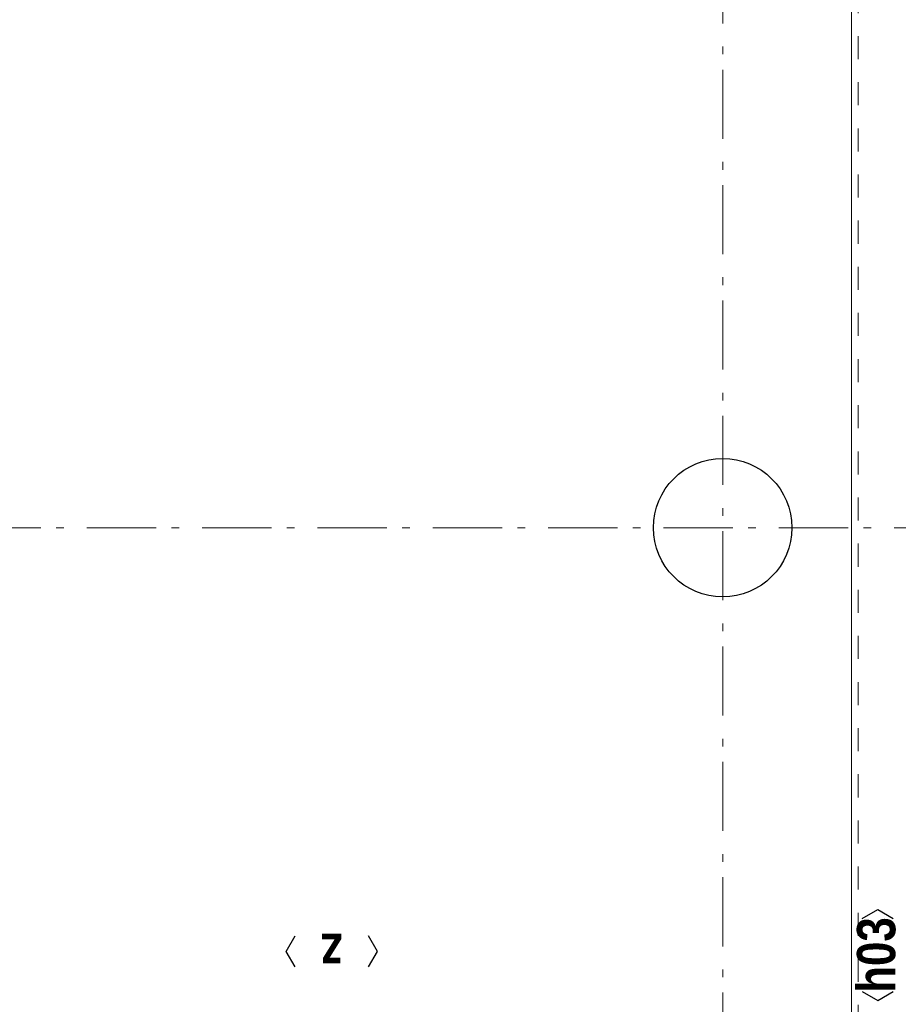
# Model space of a CAD drawing. Header units: millimetres. Extents: x -46954 to 169732, y -26853 to 94136.
# Tile 137 of 174: x 27913 to 31087, y 76645 to 80202. Entities that reach past the tile are written whole.
import ezdxf
from ezdxf.enums import TextEntityAlignment as Align

# ---------------------------------------------------------------- set-up
doc = ezdxf.new("R2010")
doc.units = ezdxf.units.MM
doc.header["$LTSCALE"] = 400
doc.linetypes.add('STYLE_01', pattern=[0.416641, 0.208282, -0.208359])
doc.linetypes.add('STYLE_06', pattern=[1.041641, 0.625, -0.208282, 0.069427, -0.138931])
for name, color, linetype, lineweight in [('Kozijnmerken', 43, 'Continuous', 9), ('mat-beton (ihwg)', 5, 'Continuous', 25), ('None', 7, 'Continuous', 9)]:
    doc.layers.add(name, color=color, linetype=linetype, lineweight=lineweight)
doc.styles.add('Arial Narrow (bold)', font='ARIALNB.TTF', dxfattribs={"height": 172.861111})

# ---------------------------------------------------------------- blocks, each defined once
blk = doc.blocks.new('*U550')
at = {"layer": 'None', "color": 43, "linetype": 'Continuous', "lineweight": 9}
blk.add_line((58111.1, -34975.5), (43205.4, -34975.5), dxfattribs=at)
at = {"layer": 'None', "color": 8, "linetype": 'STYLE_01', "lineweight": 5}
blk.add_lwpolyline([(43205.4, -35000), (58136.1, -35000), (58136.1, -20069.5)], dxfattribs=at)
blk = doc.blocks.new('Kolom O 500')
at = {"layer": 'mat-beton (ihwg)', "lineweight": 25}
blk.add_circle((0, 0), 250, dxfattribs=at)
blk = doc.blocks.new('Kozijnmerk 50')
at = {"layer": 'Kozijnmerken', "color": 92, "linetype": 'Continuous', "lineweight": 25}
for points in [[(-132.2, 50.6), (-164.8, -5.8), (-132.2, -62.1)], [(132.2, 50.6), (164.8, -5.8), (132.2, -62.1)]]:
    blk.add_lwpolyline(points, dxfattribs=at)
at = {"layer": 'None', "color": 43, "style": 'Arial Narrow (bold)'}
blk.add_attdef('merk', text='', height=138.3, dxfattribs=at).set_placement((0, 0), align=Align.MIDDLE_CENTER)

msp = doc.modelspace()

# ---------------------------------------------------------------- linework, layer by layer
at = {"layer": 'None', "color": 43, "linetype": 'STYLE_06', "lineweight": 9}
for p, q in [((30452.26676, 93770.51338), (30452.26676, 60050.61274)), ((32572.26676, 78366.57274), (326.6329, 78366.57274))]:
    msp.add_line(p, q, dxfattribs=at)

# ---------------------------------------------------------------- block references
at = {"layer": 'Kozijnmerken', "color": 7}
for p, rotation, values in [((31006.5076, 76822.91455), 90, {'merk': 'h03'}), ((29040.22444, 76830.36643), 180, {'merk': 'z'})]:
    msp.add_blockref('Kozijnmerk 50', p, dxfattribs=dict(at, rotation=rotation)).add_auto_attribs(values)
at = {"layer": 'None', "color": 7, "rotation": 90}
for name, p in [('*U550', (-4057.73324, 31520.51338)), ('Kolom O 500', (30452.26676, 78366.57274))]:
    msp.add_blockref(name, p, dxfattribs=at)

doc.saveas('drawing.dxf')
